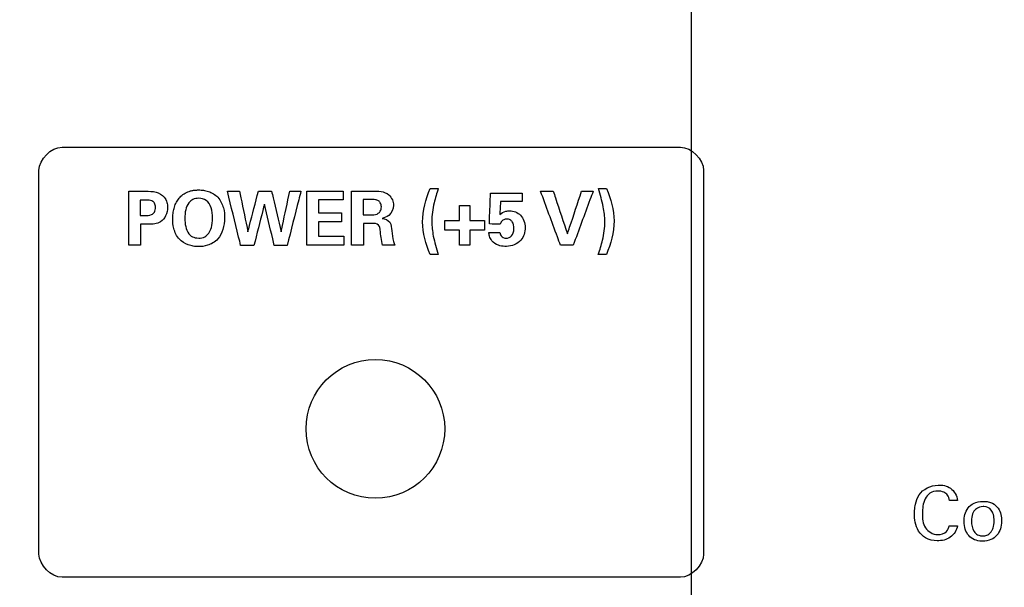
# Model space of a CAD drawing. Header units: inches. Extents: x 0 to 34, y 0 to 22.
# Tile 85 of 119: x 16.753 to 18.03, y 17.911 to 18.648. Entities that reach past the tile are written whole.
import ezdxf

# ---------------------------------------------------------------- set-up
doc = ezdxf.new("R2010")
doc.units = ezdxf.units.IN
doc.header["$LTSCALE"] = 1.87
doc.header["$MEASUREMENT"] = 0
doc.layers.get('0').update_dxf_attribs({"linetype": 'CONTINUOUS'})
doc.layers.add('DATUMCURVES', color=7, linetype='CONTINUOUS')
doc.layers.add('DIMENSIONS', color=7, linetype='CONTINUOUS')
doc.styles.get("Standard").update_dxf_attribs({"font": 'txt', "width": 0.8})
doc.dimstyles.new('DIMSTYLE_1', dxfattribs={"dimtxt": 0.125, "dimasz": 0.18, "dimexe": 0.18, "dimexo": 0.0625, "dimgap": 0.09, "dimtad": 0, "dimtih": 1, "dimtoh": 1, "dimdec": 3, "dimzin": 4, "dimdsep": 46, "dimtxsty": 'STANDARD', "dimblk": '_FILLED', "dimblk1": '_FILLED', "dimblk2": '_FILLED', "dimcen": 0.09, "dimadec": 0, "dimazin": 0, "dimtp": 0.001, "dimtm": 0.001, "dimtfac": 1, "dimtdec": 3, "dimtofl": 0, "dimtmove": 0, "dimatfit": 3, "dimldrblk": '_FILLED', "dimfxl": 1, "dimtolj": 1, "dimtzin": 4, "dimarcsym": 0})

# ---------------------------------------------------------------- blocks, each defined once
blk = doc.blocks.new('_FILLED')
at = {"color": 0, "linetype": 'BYBLOCK'}
blk.add_solid([(0, 0), (-1, 0.1736), (-1, -0.1736)], dxfattribs=at)
blk = doc.blocks.new('*D5')
at = {"layer": 'DIMENSIONS', "color": 2, "linetype": 'CONTINUOUS'}
for p, q in [((16.3262, 18.2109), (16.3262, 20.5414)), ((17.6245, 17.3609), (17.6245, 20.5414)), ((16.3262, 20.4164), (15.6819, 20.4164)), ((17.6245, 20.4164), (17.9845, 20.4164))]:
    blk.add_line(p, q, dxfattribs=at)
at = {"layer": 'DIMENSIONS', "color": 2, "linetype": 'CONTINUOUS', "xscale": 0.18, "yscale": 0.18, "zscale": 0.18}
blk.add_blockref('_FILLED', (16.3262, 20.4164), dxfattribs=at)
at = {"layer": 'DIMENSIONS', "color": 2, "linetype": 'CONTINUOUS', "xscale": 0.18, "yscale": 0.18, "zscale": 0.18, "rotation": 180}
blk.add_blockref('_FILLED', (17.6245, 20.4164), dxfattribs=at)
at = {"layer": 'DIMENSIONS', "color": 2, "linetype": 'CONTINUOUS', "width": 0.8}
for s, p in [('[', (14.9194, 20.3539)), (']', (15.5194, 20.3539)), ('1.298', (14.2944, 20.3539)), ('32.98', (15.0194, 20.3539))]:
    blk.add_text(s, height=0.125, dxfattribs=at).set_placement(p)
blk = doc.blocks.new('*D6')
at = {"layer": 'DIMENSIONS', "color": 2, "linetype": 'CONTINUOUS'}
for p, q in [((17.6245, 17.3609), (17.6245, 20.0935)), ((18.5112, 17.3609), (18.5112, 20.0935)), ((17.6245, 19.9685), (17.2645, 19.9685)), ((18.5112, 19.9685), (18.8456, 19.9685))]:
    blk.add_line(p, q, dxfattribs=at)
at = {"layer": 'DIMENSIONS', "color": 2, "linetype": 'CONTINUOUS', "xscale": 0.18, "yscale": 0.18, "zscale": 0.18}
blk.add_blockref('_FILLED', (17.6245, 19.9685), dxfattribs=at)
at = {"layer": 'DIMENSIONS', "color": 2, "linetype": 'CONTINUOUS', "xscale": 0.18, "yscale": 0.18, "zscale": 0.18, "rotation": 180}
blk.add_blockref('_FILLED', (18.5112, 19.9685), dxfattribs=at)
at = {"layer": 'DIMENSIONS', "color": 2, "linetype": 'CONTINUOUS', "width": 0.8}
for s, p in [('[', (19.4331, 19.906)), (']', (20.0331, 19.906)), ('.887', (18.9081, 19.906)), ('22.52', (19.5331, 19.906))]:
    blk.add_text(s, height=0.125, dxfattribs=at).set_placement(p)

msp = doc.modelspace()

# ---------------------------------------------------------------- linework, layer by layer
at = {"color": 7, "linetype": 'CONTINUOUS'}
msp.add_circle((17.2142, 18.1169), 0.09, dxfattribs=at)
msp.add_arc((16.0862, -7.9197), 26.75, 82.80027, 97.19973, dxfattribs=at)
at = {"layer": 'DATUMCURVES', "color": 40, "linetype": 'CONTINUOUS'}
for points in [[(16.7777, 18.4523, 0.8645), (16.7777, 18.4664, 0.8645), (16.7935, 18.4823, 0.8645), (16.8077, 18.4823, 0.8645)], [(17.6101, 18.4823, 0.8645), (17.6243, 18.4823, 0.8645), (17.6401, 18.4664, 0.8645), (17.6401, 18.4523, 0.8645)], [(17.1724, 18.4254, 0.8645), (17.1724, 18.4216, 0.8645), (17.1724, 18.4177, 0.8645), (17.1724, 18.4139, 0.8645)], [(17.2853, 18.4287, 0.8645), (17.2889, 18.4287, 0.8645), (17.2924, 18.4287, 0.8645), (17.2959, 18.4287, 0.8645)], [(17.5036, 18.4287, 0.8645), (17.5071, 18.4287, 0.8645), (17.5106, 18.4287, 0.8645), (17.5142, 18.4287, 0.8645)], [(16.9166, 18.4138, 0.8645), (16.914, 18.4138, 0.8645), (16.9115, 18.4138, 0.8645), (16.909, 18.4138, 0.8645)], [(17.2083, 18.4143, 0.8645), (17.205, 18.4143, 0.8645), (17.2016, 18.4143, 0.8645), (17.1982, 18.4143, 0.8645)], [(17.4048, 18.4228, 0.8645), (17.4048, 18.4192, 0.8645), (17.4048, 18.4155, 0.8645), (17.4048, 18.4118, 0.8645)], [(17.3236, 18.4069, 0.8645), (17.328, 18.4069, 0.8645), (17.3323, 18.4069, 0.8645), (17.3367, 18.4069, 0.8645)], [(16.909, 18.3936, 0.8645), (16.911, 18.3936, 0.8645), (16.913, 18.3936, 0.8645), (16.915, 18.3936, 0.8645)], [(16.967, 18.3897, 0.8645), (16.9671, 18.3829, 0.8645), (16.9681, 18.3755, 0.8645), (16.9723, 18.3701, 0.8645)], [(17.1703, 18.3972, 0.8645), (17.1703, 18.3934, 0.8645), (17.1703, 18.3895, 0.8645), (17.1703, 18.3857, 0.8645)], [(17.1982, 18.3947, 0.8645), (17.2023, 18.3947, 0.8645), (17.2063, 18.3947, 0.8645), (17.2104, 18.3947, 0.8645)], [(17.2104, 18.3947, 0.8645), (17.213, 18.3947, 0.8645), (17.216, 18.3949, 0.8645), (17.218, 18.3966, 0.8645)], [(17.3043, 18.3747, 0.8645), (17.3043, 18.3789, 0.8645), (17.3043, 18.3831, 0.8645), (17.3043, 18.3873, 0.8645)], [(17.356, 18.3873, 0.8645), (17.356, 18.3831, 0.8645), (17.356, 18.3789, 0.8645), (17.356, 18.3747, 0.8645)], [(16.9196, 18.3824, 0.8645), (16.9162, 18.3824, 0.8645), (16.9128, 18.3824, 0.8645), (16.9094, 18.3824, 0.8645)], [(17.2119, 18.3835, 0.8645), (17.2075, 18.3835, 0.8645), (17.2031, 18.3835, 0.8645), (17.1987, 18.3835, 0.8645)], [(17.2195, 18.3795, 0.8645), (17.2186, 18.3822, 0.8645), (17.2148, 18.3835, 0.8645), (17.2119, 18.3835, 0.8645)], [(17.3762, 18.3823, 0.8645), (17.3715, 18.3824, 0.8645), (17.3668, 18.3826, 0.8645), (17.3621, 18.3827, 0.8645)], [(17.1734, 18.3668, 0.8645), (17.1734, 18.3629, 0.8645), (17.1734, 18.359, 0.8645), (17.1734, 18.3551, 0.8645)], [(17.3367, 18.3551, 0.8645), (17.3323, 18.3551, 0.8645), (17.328, 18.3551, 0.8645), (17.3236, 18.3551, 0.8645)], [(17.2958, 18.3431, 0.8645), (17.2923, 18.3431, 0.8645), (17.2888, 18.3431, 0.8645), (17.2852, 18.3431, 0.8645)], [(17.5141, 18.3431, 0.8645), (17.5105, 18.3431, 0.8645), (17.507, 18.3431, 0.8645), (17.5035, 18.3431, 0.8645)], [(17.9696, 18.0241, 0.8645), (17.9661, 18.0241, 0.8645), (17.9627, 18.0241, 0.8645), (17.9592, 18.0241, 0.8645)], [(17.9587, 17.9913, 0.8645), (17.9623, 17.9913, 0.8645), (17.9658, 17.9913, 0.8645), (17.9694, 17.9913, 0.8645)], [(16.8077, 17.9245, 0.8645), (16.7935, 17.9245, 0.8645), (16.7777, 17.9404, 0.8645), (16.7777, 17.9545, 0.8645)], [(17.6401, 17.9545, 0.8645), (17.6401, 17.9404, 0.8645), (17.6243, 17.9245, 0.8645), (17.6101, 17.9245, 0.8645)]]:
    msp.add_open_spline(points, degree=3, dxfattribs=at)
for points, knots in [([(16.8077, 18.4823, 0.8645), (16.8495, 18.4823, 0.8645), (17.117, 18.4823, 0.8645), (17.3844, 18.4823, 0.8645), (17.6101, 18.4823, 0.8645)], [0, 0, 0, 0, 0.15625, 1, 1, 1, 1]), ([(16.7777, 17.9545, 0.8645), (16.7777, 17.9804, 0.8645), (16.7777, 18.1464, 0.8645), (16.7777, 18.3123, 0.8645), (16.7777, 18.4523, 0.8645)], [0, 0, 0, 0, 0.15625, 1, 1, 1, 1]), ([(17.6401, 18.4523, 0.8645), (17.6401, 18.4264, 0.8645), (17.6401, 18.2604, 0.8645), (17.6401, 18.0945, 0.8645), (17.6401, 17.9545, 0.8645)], [0, 0, 0, 0, 0.15625, 1, 1, 1, 1]), ([(16.8941, 18.4252, 0.8645), (16.8952, 18.4252, 0.8645), (16.9025, 18.4252, 0.8645), (16.9097, 18.4252, 0.8645), (16.9158, 18.4252, 0.8645)], [0, 0, 0, 0, 0.15625, 1, 1, 1, 1]), ([(16.8941, 18.3551, 0.8645), (16.8941, 18.3587, 0.8645), (16.8941, 18.3821, 0.8645), (16.8941, 18.4055, 0.8645), (16.8941, 18.4252, 0.8645)], [0, 0, 0, 0, 0.15625, 1, 1, 1, 1]), ([(16.9158, 18.4252, 0.8645), (16.9204, 18.4252, 0.8645), (16.9293, 18.4252, 0.8645), (16.9399, 18.4194, 0.8645), (16.944, 18.4112, 0.8645), (16.9448, 18.4027, 0.8645), (16.9431, 18.3934, 0.8645), (16.9347, 18.383, 0.8645), (16.925, 18.3824, 0.8645), (16.9196, 18.3824, 0.8645)], [0, 0, 0, 0, 0.177803, 0.337096, 0.436412, 0.517024, 0.662065, 0.790939, 1, 1, 1, 1]), ([(16.9837, 18.3533, 0.8645), (16.9816, 18.3534, 0.8645), (16.9777, 18.3538, 0.8645), (16.969, 18.356, 0.8645), (16.9581, 18.3627, 0.8645), (16.9517, 18.3772, 0.8645), (16.9511, 18.3888, 0.8645), (16.9515, 18.3961, 0.8645), (16.9528, 18.4031, 0.8645), (16.9551, 18.4095, 0.8645), (16.9585, 18.4152, 0.8645), (16.963, 18.42, 0.8645), (16.9679, 18.4232, 0.8645), (16.9724, 18.425, 0.8645), (16.9756, 18.4259, 0.8645), (16.9783, 18.4264, 0.8645), (16.9804, 18.4266, 0.8645), (16.9823, 18.4268, 0.8645), (16.9836, 18.4268, 0.8645), (16.9845, 18.4268, 0.8645), (16.9846, 18.4268, 0.8645), (16.985, 18.4268, 0.8645)], [0, 0, 0, 0, 0.037696, 0.081675, 0.169633, 0.275843, 0.382053, 0.459297, 0.53654, 0.613783, 0.691027, 0.76827, 0.845513, 0.884135, 0.922757, 0.942067, 0.961378, 0.980689, 0.990345, 0.995172, 1, 1, 1, 1]), ([(16.985, 18.4268, 0.8645), (16.9856, 18.4268, 0.8645), (16.9881, 18.4268, 0.8645), (16.992, 18.4264, 0.8645), (16.9998, 18.4248, 0.8645), (17.0112, 18.4181, 0.8645), (17.018, 18.4029, 0.8645), (17.0191, 18.3886, 0.8645), (17.0171, 18.3754, 0.8645), (17.0096, 18.3607, 0.8645), (16.9961, 18.354, 0.8645), (16.9876, 18.3533, 0.8645), (16.9841, 18.3533, 0.8645), (16.9837, 18.3533, 0.8645)], [0, 0, 0, 0, 0.020701, 0.041403, 0.082805, 0.165611, 0.256133, 0.346655, 0.480689, 0.614722, 0.797047, 0.979372, 1, 1, 1, 1]), ([(17.0394, 18.3549, 0.8645), (17.0386, 18.3585, 0.8645), (17.0329, 18.3819, 0.8645), (17.0271, 18.4053, 0.8645), (17.0223, 18.4251, 0.8645)], [0, 0, 0, 0, 0.15625, 1, 1, 1, 1]), ([(17.0223, 18.4251, 0.8645), (17.0231, 18.4251, 0.8645), (17.0283, 18.4251, 0.8645), (17.0335, 18.4251, 0.8645), (17.0379, 18.4251, 0.8645)], [0, 0, 0, 0, 0.15625, 1, 1, 1, 1]), ([(17.0379, 18.4251, 0.8645), (17.0385, 18.4223, 0.8645), (17.0421, 18.4048, 0.8645), (17.0457, 18.3873, 0.8645), (17.0488, 18.3725, 0.8645)], [0, 0, 0, 0, 0.15625, 1, 1, 1, 1]), ([(17.0488, 18.3725, 0.8645), (17.0495, 18.3752, 0.8645), (17.0541, 18.3928, 0.8645), (17.0586, 18.4103, 0.8645), (17.0625, 18.4251, 0.8645)], [0, 0, 0, 0, 0.15625, 1, 1, 1, 1]), ([(17.0625, 18.4251, 0.8645), (17.0634, 18.4251, 0.8645), (17.069, 18.4251, 0.8645), (17.0747, 18.4251, 0.8645), (17.0795, 18.4251, 0.8645)], [0, 0, 0, 0, 0.15625, 1, 1, 1, 1]), ([(17.0795, 18.4251, 0.8645), (17.0802, 18.4223, 0.8645), (17.0843, 18.4048, 0.8645), (17.0884, 18.3873, 0.8645), (17.0919, 18.3725, 0.8645)], [0, 0, 0, 0, 0.15625, 1, 1, 1, 1]), ([(17.0919, 18.3725, 0.8645), (17.0924, 18.3752, 0.8645), (17.0962, 18.3928, 0.8645), (17.1, 18.4103, 0.8645), (17.1032, 18.4251, 0.8645)], [0, 0, 0, 0, 0.15625, 1, 1, 1, 1]), ([(17.1176, 18.4251, 0.8645), (17.1167, 18.4214, 0.8645), (17.1107, 18.398, 0.8645), (17.1047, 18.3746, 0.8645), (17.0997, 18.3549, 0.8645)], [0, 0, 0, 0, 0.15625, 1, 1, 1, 1]), ([(17.1032, 18.4251, 0.8645), (17.104, 18.4251, 0.8645), (17.1088, 18.4251, 0.8645), (17.1136, 18.4251, 0.8645), (17.1176, 18.4251, 0.8645)], [0, 0, 0, 0, 0.15625, 1, 1, 1, 1]), ([(17.1253, 18.4254, 0.8645), (17.1277, 18.4254, 0.8645), (17.1434, 18.4254, 0.8645), (17.1591, 18.4254, 0.8645), (17.1724, 18.4254, 0.8645)], [0, 0, 0, 0, 0.15625, 1, 1, 1, 1]), ([(17.1253, 18.3551, 0.8645), (17.1253, 18.3587, 0.8645), (17.1253, 18.3822, 0.8645), (17.1253, 18.4056, 0.8645), (17.1253, 18.4254, 0.8645)], [0, 0, 0, 0, 0.15625, 1, 1, 1, 1]), ([(17.1833, 18.4254, 0.8645), (17.1847, 18.4254, 0.8645), (17.1937, 18.4254, 0.8645), (17.2027, 18.4254, 0.8645), (17.2103, 18.4254, 0.8645)], [0, 0, 0, 0, 0.15625, 1, 1, 1, 1]), ([(17.1833, 18.3551, 0.8645), (17.1833, 18.3587, 0.8645), (17.1833, 18.3822, 0.8645), (17.1833, 18.4056, 0.8645), (17.1833, 18.4254, 0.8645)], [0, 0, 0, 0, 0.15625, 1, 1, 1, 1]), ([(17.2103, 18.4254, 0.8645), (17.2141, 18.4254, 0.8645), (17.2215, 18.4256, 0.8645), (17.2315, 18.4219, 0.8645), (17.2366, 18.4146, 0.8645), (17.2387, 18.4047, 0.8645), (17.2339, 18.3936, 0.8645), (17.226, 18.3908, 0.8645), (17.223, 18.3899, 0.8645)], [0, 0, 0, 0, 0.186746, 0.361359, 0.491598, 0.608711, 0.84484, 1, 1, 1, 1]), ([(17.2852, 18.3431, 0.8645), (17.2797, 18.3565, 0.8645), (17.271, 18.3857, 0.8645), (17.2799, 18.4149, 0.8645), (17.2853, 18.4287, 0.8645)], [0, 0, 0, 0, 0.493444, 1, 1, 1, 1]), ([(17.2959, 18.4287, 0.8645), (17.2939, 18.4226, 0.8645), (17.2895, 18.4086, 0.8645), (17.2864, 18.3877, 0.8645), (17.2892, 18.365, 0.8645), (17.2935, 18.3511, 0.8645), (17.2958, 18.3431, 0.8645)], [0, 0, 0, 0, 0.221135, 0.501314, 0.716943, 1, 1, 1, 1]), ([(17.4545, 18.3551, 0.8645), (17.4531, 18.3587, 0.8645), (17.4445, 18.3821, 0.8645), (17.4359, 18.4054, 0.8645), (17.4286, 18.4251, 0.8645)], [0, 0, 0, 0, 0.15625, 1, 1, 1, 1]), ([(17.4286, 18.4251, 0.8645), (17.4295, 18.4251, 0.8645), (17.435, 18.4251, 0.8645), (17.4404, 18.4251, 0.8645), (17.4451, 18.4251, 0.8645)], [0, 0, 0, 0, 0.15625, 1, 1, 1, 1]), ([(17.4451, 18.4251, 0.8645), (17.446, 18.4222, 0.8645), (17.4521, 18.4038, 0.8645), (17.4583, 18.3855, 0.8645), (17.4634, 18.37, 0.8645)], [0, 0, 0, 0, 0.15625, 1, 1, 1, 1]), ([(17.4634, 18.37, 0.8645), (17.4644, 18.3728, 0.8645), (17.4706, 18.3912, 0.8645), (17.4767, 18.4096, 0.8645), (17.4819, 18.4251, 0.8645)], [0, 0, 0, 0, 0.15625, 1, 1, 1, 1]), ([(17.4968, 18.4251, 0.8645), (17.4954, 18.4214, 0.8645), (17.4868, 18.3981, 0.8645), (17.4782, 18.3748, 0.8645), (17.4709, 18.3551, 0.8645)], [0, 0, 0, 0, 0.15625, 1, 1, 1, 1]), ([(17.4819, 18.4251, 0.8645), (17.4827, 18.4251, 0.8645), (17.4876, 18.4251, 0.8645), (17.4926, 18.4251, 0.8645), (17.4968, 18.4251, 0.8645)], [0, 0, 0, 0, 0.15625, 1, 1, 1, 1]), ([(17.5035, 18.3431, 0.8645), (17.5055, 18.3493, 0.8645), (17.5099, 18.3632, 0.8645), (17.513, 18.3841, 0.8645), (17.5102, 18.4069, 0.8645), (17.5059, 18.4208, 0.8645), (17.5036, 18.4287, 0.8645)], [0, 0, 0, 0, 0.221141, 0.50131, 0.717334, 1, 1, 1, 1]), ([(17.5142, 18.4287, 0.8645), (17.5197, 18.4154, 0.8645), (17.5284, 18.3861, 0.8645), (17.5195, 18.357, 0.8645), (17.5141, 18.3431, 0.8645)], [0, 0, 0, 0, 0.492318, 1, 1, 1, 1]), ([(16.909, 18.4138, 0.8645), (16.909, 18.4128, 0.8645), (16.909, 18.406, 0.8645), (16.909, 18.3993, 0.8645), (16.909, 18.3936, 0.8645)], [0, 0, 0, 0, 0.15625, 1, 1, 1, 1]), ([(16.915, 18.3936, 0.8645), (16.918, 18.3936, 0.8645), (16.9228, 18.3936, 0.8645), (16.9283, 18.3982, 0.8645), (16.9292, 18.404, 0.8645), (16.9284, 18.4097, 0.8645), (16.9235, 18.4138, 0.8645), (16.9192, 18.4138, 0.8645), (16.9166, 18.4138, 0.8645)], [0, 0, 0, 0, 0.234266, 0.361666, 0.529454, 0.678975, 0.792497, 1, 1, 1, 1]), ([(17.0029, 18.3911, 0.8645), (17.0029, 18.3945, 0.8645), (17.002, 18.4046, 0.8645), (16.9953, 18.4142, 0.8645), (16.9858, 18.4168, 0.8645), (16.9771, 18.4149, 0.8645), (16.9687, 18.4078, 0.8645), (16.967, 18.3978, 0.8645), (16.967, 18.3897, 0.8645)], [0, 0, 0, 0, 0.147764, 0.296952, 0.446139, 0.562756, 0.679373, 1, 1, 1, 1]), ([(17.1724, 18.4139, 0.8645), (17.1707, 18.4139, 0.8645), (17.16, 18.4139, 0.8645), (17.1494, 18.4139, 0.8645), (17.1404, 18.4139, 0.8645)], [0, 0, 0, 0, 0.15625, 1, 1, 1, 1]), ([(17.1404, 18.4139, 0.8645), (17.1404, 18.413, 0.8645), (17.1404, 18.4075, 0.8645), (17.1404, 18.4019, 0.8645), (17.1404, 18.3972, 0.8645)], [0, 0, 0, 0, 0.15625, 1, 1, 1, 1]), ([(17.1982, 18.4143, 0.8645), (17.1982, 18.4133, 0.8645), (17.1982, 18.4067, 0.8645), (17.1982, 18.4002, 0.8645), (17.1982, 18.3947, 0.8645)], [0, 0, 0, 0, 0.15625, 1, 1, 1, 1]), ([(17.218, 18.3966, 0.8645), (17.219, 18.3973, 0.8645), (17.2212, 18.3996, 0.8645), (17.2224, 18.4047, 0.8645), (17.2213, 18.4097, 0.8645), (17.2182, 18.4131, 0.8645), (17.2137, 18.4145, 0.8645), (17.2103, 18.4143, 0.8645), (17.2083, 18.4143, 0.8645)], [0, 0, 0, 0, 0.121025, 0.326935, 0.522232, 0.642658, 0.793683, 1, 1, 1, 1]), ([(17.3621, 18.3827, 0.8645), (17.3622, 18.3848, 0.8645), (17.3627, 18.3982, 0.8645), (17.3632, 18.4116, 0.8645), (17.3637, 18.4228, 0.8645)], [0, 0, 0, 0, 0.15625, 1, 1, 1, 1]), ([(17.3637, 18.4228, 0.8645), (17.3658, 18.4228, 0.8645), (17.3795, 18.4228, 0.8645), (17.3932, 18.4228, 0.8645), (17.4048, 18.4228, 0.8645)], [0, 0, 0, 0, 0.15625, 1, 1, 1, 1]), ([(17.3765, 18.4118, 0.8645), (17.3765, 18.4109, 0.8645), (17.3762, 18.4053, 0.8645), (17.3759, 18.3997, 0.8645), (17.3756, 18.3949, 0.8645)], [0, 0, 0, 0, 0.15625, 1, 1, 1, 1]), ([(17.4048, 18.4118, 0.8645), (17.4033, 18.4118, 0.8645), (17.3939, 18.4118, 0.8645), (17.3845, 18.4118, 0.8645), (17.3765, 18.4118, 0.8645)], [0, 0, 0, 0, 0.15625, 1, 1, 1, 1]), ([(17.0703, 18.4086, 0.8645), (17.0696, 18.4058, 0.8645), (17.065, 18.3879, 0.8645), (17.0604, 18.37, 0.8645), (17.0566, 18.3549, 0.8645)], [0, 0, 0, 0, 0.15625, 1, 1, 1, 1]), ([(17.083, 18.3549, 0.8645), (17.0823, 18.3577, 0.8645), (17.0781, 18.3756, 0.8645), (17.0739, 18.3935, 0.8645), (17.0703, 18.4086, 0.8645)], [0, 0, 0, 0, 0.15625, 1, 1, 1, 1]), ([(17.3236, 18.3873, 0.8645), (17.3236, 18.3883, 0.8645), (17.3236, 18.3948, 0.8645), (17.3236, 18.4014, 0.8645), (17.3236, 18.4069, 0.8645)], [0, 0, 0, 0, 0.15625, 1, 1, 1, 1]), ([(17.3367, 18.4069, 0.8645), (17.3367, 18.4059, 0.8645), (17.3367, 18.3993, 0.8645), (17.3367, 18.3928, 0.8645), (17.3367, 18.3873, 0.8645)], [0, 0, 0, 0, 0.15625, 1, 1, 1, 1]), ([(17.3756, 18.3949, 0.8645), (17.3779, 18.3969, 0.8645), (17.3821, 18.3995, 0.8645), (17.3868, 18.3998, 0.8645), (17.3885, 18.3998, 0.8645)], [0, 0, 0, 0, 0.650184, 1, 1, 1, 1]), ([(17.3885, 18.3998, 0.8645), (17.3935, 18.3998, 0.8645), (17.405, 18.3954, 0.8645), (17.4103, 18.378, 0.8645), (17.4047, 18.3589, 0.8645), (17.3904, 18.3536, 0.8645), (17.3829, 18.3536, 0.8645), (17.3822, 18.3536, 0.8645)], [0, 0, 0, 0, 0.210931, 0.44632, 0.689759, 0.970821, 1, 1, 1, 1]), ([(16.9723, 18.3701, 0.8645), (16.9733, 18.3686, 0.8645), (16.976, 18.3658, 0.8645), (16.9845, 18.3638, 0.8645), (16.9934, 18.3655, 0.8645), (16.9992, 18.3713, 0.8645), (17.0029, 18.3799, 0.8645), (17.0029, 18.3911, 0.8645)], [0, 0, 0, 0, 0.193568, 0.387136, 0.556661, 0.726186, 1, 1, 1, 1]), ([(17.1404, 18.3972, 0.8645), (17.1419, 18.3972, 0.8645), (17.1519, 18.3972, 0.8645), (17.1619, 18.3972, 0.8645), (17.1703, 18.3972, 0.8645)], [0, 0, 0, 0, 0.15625, 1, 1, 1, 1]), ([(17.223, 18.3899, 0.8645), (17.2267, 18.3896, 0.8645), (17.2349, 18.386, 0.8645), (17.2351, 18.3775, 0.8645), (17.2356, 18.3738, 0.8645)], [0, 0, 0, 0, 0.489928, 1, 1, 1, 1]), ([(17.3043, 18.3873, 0.8645), (17.3053, 18.3873, 0.8645), (17.3117, 18.3873, 0.8645), (17.3182, 18.3873, 0.8645), (17.3236, 18.3873, 0.8645)], [0, 0, 0, 0, 0.15625, 1, 1, 1, 1]), ([(17.3367, 18.3873, 0.8645), (17.3377, 18.3873, 0.8645), (17.3441, 18.3873, 0.8645), (17.3506, 18.3873, 0.8645), (17.356, 18.3873, 0.8645)], [0, 0, 0, 0, 0.15625, 1, 1, 1, 1]), ([(17.3939, 18.376, 0.8645), (17.3939, 18.3763, 0.8645), (17.394, 18.3797, 0.8645), (17.3933, 18.3844, 0.8645), (17.3891, 18.3886, 0.8645), (17.3849, 18.3894, 0.8645), (17.381, 18.3887, 0.8645), (17.3778, 18.3862, 0.8645), (17.3767, 18.3837, 0.8645), (17.3762, 18.3823, 0.8645)], [0, 0, 0, 0, 0.029897, 0.32586, 0.456122, 0.600389, 0.739382, 0.84841, 1, 1, 1, 1]), ([(16.9094, 18.3824, 0.8645), (16.9094, 18.381, 0.8645), (16.9094, 18.3719, 0.8645), (16.9094, 18.3628, 0.8645), (16.9094, 18.3551, 0.8645)], [0, 0, 0, 0, 0.15625, 1, 1, 1, 1]), ([(17.1703, 18.3857, 0.8645), (17.1687, 18.3857, 0.8645), (17.1588, 18.3857, 0.8645), (17.1488, 18.3857, 0.8645), (17.1404, 18.3857, 0.8645)], [0, 0, 0, 0, 0.15625, 1, 1, 1, 1]), ([(17.1404, 18.3857, 0.8645), (17.1404, 18.3847, 0.8645), (17.1404, 18.3784, 0.8645), (17.1404, 18.3721, 0.8645), (17.1404, 18.3668, 0.8645)], [0, 0, 0, 0, 0.15625, 1, 1, 1, 1]), ([(17.1987, 18.3835, 0.8645), (17.1987, 18.382, 0.8645), (17.1987, 18.3725, 0.8645), (17.1987, 18.3631, 0.8645), (17.1987, 18.3551, 0.8645)], [0, 0, 0, 0, 0.15625, 1, 1, 1, 1]), ([(17.2233, 18.3551, 0.8645), (17.2221, 18.3617, 0.8645), (17.2211, 18.3698, 0.8645), (17.22, 18.3781, 0.8645), (17.2195, 18.3795, 0.8645)], [0, 0, 0, 0, 0.817556, 1, 1, 1, 1]), ([(17.2356, 18.3738, 0.8645), (17.2362, 18.3692, 0.8645), (17.2367, 18.3628, 0.8645), (17.2389, 18.3566, 0.8645), (17.2399, 18.3551, 0.8645)], [0, 0, 0, 0, 0.715286, 1, 1, 1, 1]), ([(17.3236, 18.3747, 0.8645), (17.3226, 18.3747, 0.8645), (17.3162, 18.3747, 0.8645), (17.3097, 18.3747, 0.8645), (17.3043, 18.3747, 0.8645)], [0, 0, 0, 0, 0.15625, 1, 1, 1, 1]), ([(17.3236, 18.3551, 0.8645), (17.3236, 18.3561, 0.8645), (17.3236, 18.3627, 0.8645), (17.3236, 18.3692, 0.8645), (17.3236, 18.3747, 0.8645)], [0, 0, 0, 0, 0.15625, 1, 1, 1, 1]), ([(17.356, 18.3747, 0.8645), (17.355, 18.3747, 0.8645), (17.3485, 18.3747, 0.8645), (17.3421, 18.3747, 0.8645), (17.3367, 18.3747, 0.8645)], [0, 0, 0, 0, 0.15625, 1, 1, 1, 1]), ([(17.3367, 18.3747, 0.8645), (17.3367, 18.3737, 0.8645), (17.3367, 18.3672, 0.8645), (17.3367, 18.3606, 0.8645), (17.3367, 18.3551, 0.8645)], [0, 0, 0, 0, 0.15625, 1, 1, 1, 1]), ([(17.3759, 18.3718, 0.8645), (17.3758, 18.3703, 0.8645), (17.3773, 18.3662, 0.8645), (17.384, 18.363, 0.8645), (17.3924, 18.3669, 0.8645), (17.3938, 18.3728, 0.8645), (17.3939, 18.376, 0.8645)], [0, 0, 0, 0, 0.159429, 0.413216, 0.677121, 1, 1, 1, 1]), ([(17.1404, 18.3668, 0.8645), (17.1421, 18.3668, 0.8645), (17.1531, 18.3668, 0.8645), (17.1641, 18.3668, 0.8645), (17.1734, 18.3668, 0.8645)], [0, 0, 0, 0, 0.15625, 1, 1, 1, 1]), ([(17.3615, 18.3718, 0.8645), (17.3623, 18.3718, 0.8645), (17.3671, 18.3718, 0.8645), (17.3719, 18.3718, 0.8645), (17.3759, 18.3718, 0.8645)], [0, 0, 0, 0, 0.15625, 1, 1, 1, 1]), ([(17.3822, 18.3536, 0.8645), (17.3793, 18.3537, 0.8645), (17.3732, 18.3549, 0.8645), (17.3655, 18.3596, 0.8645), (17.362, 18.3663, 0.8645), (17.3616, 18.3702, 0.8645), (17.3615, 18.3718, 0.8645)], [0, 0, 0, 0, 0.27717, 0.617668, 0.839984, 1, 1, 1, 1]), ([(16.9094, 18.3551, 0.8645), (16.9086, 18.3551, 0.8645), (16.9035, 18.3551, 0.8645), (16.8984, 18.3551, 0.8645), (16.8941, 18.3551, 0.8645)], [0, 0, 0, 0, 0.15625, 1, 1, 1, 1]), ([(17.0566, 18.3549, 0.8645), (17.0557, 18.3549, 0.8645), (17.05, 18.3549, 0.8645), (17.0443, 18.3549, 0.8645), (17.0394, 18.3549, 0.8645)], [0, 0, 0, 0, 0.15625, 1, 1, 1, 1]), ([(17.0997, 18.3549, 0.8645), (17.0988, 18.3549, 0.8645), (17.0933, 18.3549, 0.8645), (17.0877, 18.3549, 0.8645), (17.083, 18.3549, 0.8645)], [0, 0, 0, 0, 0.15625, 1, 1, 1, 1]), ([(17.1734, 18.3551, 0.8645), (17.1709, 18.3551, 0.8645), (17.1549, 18.3551, 0.8645), (17.1388, 18.3551, 0.8645), (17.1253, 18.3551, 0.8645)], [0, 0, 0, 0, 0.15625, 1, 1, 1, 1]), ([(17.1987, 18.3551, 0.8645), (17.1979, 18.3551, 0.8645), (17.1928, 18.3551, 0.8645), (17.1877, 18.3551, 0.8645), (17.1833, 18.3551, 0.8645)], [0, 0, 0, 0, 0.15625, 1, 1, 1, 1]), ([(17.2399, 18.3551, 0.8645), (17.2391, 18.3551, 0.8645), (17.2335, 18.3551, 0.8645), (17.228, 18.3551, 0.8645), (17.2233, 18.3551, 0.8645)], [0, 0, 0, 0, 0.15625, 1, 1, 1, 1]), ([(17.4709, 18.3551, 0.8645), (17.4701, 18.3551, 0.8645), (17.4646, 18.3551, 0.8645), (17.4591, 18.3551, 0.8645), (17.4545, 18.3551, 0.8645)], [0, 0, 0, 0, 0.15625, 1, 1, 1, 1]), ([(17.9143, 18.0152, 0.8645), (17.9145, 18.0165, 0.8645), (17.9155, 18.0221, 0.8645), (17.9203, 18.0367, 0.8645), (17.9405, 18.0463, 0.8645), (17.9622, 18.0419, 0.8645), (17.9691, 18.0302, 0.8645), (17.9696, 18.0241, 0.8645)], [0, 0, 0, 0, 0.050504, 0.212112, 0.562402, 0.769179, 1, 1, 1, 1]), ([(17.9592, 18.0241, 0.8645), (17.9588, 18.0266, 0.8645), (17.9575, 18.031, 0.8645), (17.9515, 18.0356, 0.8645), (17.9432, 18.0368, 0.8645), (17.9335, 18.0346, 0.8645), (17.927, 18.0263, 0.8645), (17.9245, 18.0169, 0.8645), (17.924, 18.0074, 0.8645), (17.9241, 18.0007, 0.8645), (17.9247, 17.9975, 0.8645)], [0, 0, 0, 0, 0.106264, 0.188098, 0.304115, 0.455535, 0.589554, 0.72947, 0.864152, 1, 1, 1, 1]), ([(18.0011, 17.9712, 0.8645), (17.9977, 17.9714, 0.8645), (17.9907, 17.9728, 0.8645), (17.9812, 17.98, 0.8645), (17.9765, 17.9949, 0.8645), (17.9802, 18.0126, 0.8645), (17.9904, 18.0211, 0.8645), (17.998, 18.023, 0.8645), (18.0029, 18.0229, 0.8645)], [0, 0, 0, 0, 0.123708, 0.261161, 0.536068, 0.768034, 0.884017, 1, 1, 1, 1]), ([(18.0037, 18.0162, 0.8645), (18.0034, 18.0162, 0.8645), (18.0001, 18.0162, 0.8645), (17.9943, 18.0148, 0.8645), (17.9889, 18.0074, 0.8645), (17.9869, 17.9965, 0.8645), (17.9893, 17.985, 0.8645), (17.9945, 17.9799, 0.8645), (17.9982, 17.9785, 0.8645), (18.0004, 17.9781, 0.8645), (18.0019, 17.978, 0.8645), (18.0024, 17.978, 0.8645)], [0, 0, 0, 0, 0.022796, 0.317896, 0.465446, 0.612995, 0.806498, 0.903249, 0.951624, 0.975812, 1, 1, 1, 1]), ([(18.0029, 18.0229, 0.8645), (18.0051, 18.0229, 0.8645), (18.0099, 18.0225, 0.8645), (18.0168, 18.0199, 0.8645), (18.0229, 18.0143, 0.8645), (18.0263, 18.0058, 0.8645), (18.0272, 17.996, 0.8645), (18.0259, 17.987, 0.8645), (18.0212, 17.9785, 0.8645), (18.0137, 17.9727, 0.8645), (18.0056, 17.9711, 0.8645), (18.0014, 17.9712, 0.8645), (18.0011, 17.9712, 0.8645)], [0, 0, 0, 0, 0.051339, 0.102679, 0.205357, 0.308036, 0.410714, 0.554545, 0.698376, 0.842208, 0.986039, 1, 1, 1, 1]), ([(18.0024, 17.978, 0.8645), (18.0029, 17.978, 0.8645), (18.0028, 17.978, 0.8645), (18.004, 17.9781, 0.8645), (18.0053, 17.9783, 0.8645), (18.0076, 17.979, 0.8645), (18.0101, 17.9803, 0.8645), (18.0124, 17.9822, 0.8645), (18.0144, 17.9848, 0.8645), (18.0164, 17.9894, 0.8645), (18.0176, 17.997, 0.8645), (18.0165, 18.0062, 0.8645), (18.0126, 18.0135, 0.8645), (18.0078, 18.0161, 0.8645), (18.0037, 18.0162, 0.8645)], [0, 0, 0, 0, 0.017305, 0.034609, 0.069218, 0.138437, 0.207655, 0.276874, 0.346092, 0.415311, 0.553747, 0.668326, 0.782904, 1, 1, 1, 1]), ([(17.9694, 17.9913, 0.8645), (17.9688, 17.9855, 0.8645), (17.9614, 17.9741, 0.8645), (17.9439, 17.9707, 0.8645), (17.9283, 17.9736, 0.8645), (17.9184, 17.9839, 0.8645), (17.9144, 17.9955, 0.8645), (17.9134, 18.0061, 0.8645), (17.9139, 18.0125, 0.8645), (17.9143, 18.0152, 0.8645)], [0, 0, 0, 0, 0.184361, 0.370622, 0.533179, 0.666667, 0.796243, 0.91542, 1, 1, 1, 1]), ([(17.9247, 17.9975, 0.8645), (17.9252, 17.9943, 0.8645), (17.9281, 17.9854, 0.8645), (17.9416, 17.9776, 0.8645), (17.9555, 17.9819, 0.8645), (17.9582, 17.9887, 0.8645), (17.9587, 17.9913, 0.8645)], [0, 0, 0, 0, 0.199082, 0.578024, 0.830513, 1, 1, 1, 1]), ([(17.6101, 17.9245, 0.8645), (17.5683, 17.9245, 0.8645), (17.3009, 17.9245, 0.8645), (17.0334, 17.9245, 0.8645), (16.8077, 17.9245, 0.8645)], [0, 0, 0, 0, 0.15625, 1, 1, 1, 1])]:
    msp.add_open_spline(points, degree=3, knots=knots, dxfattribs=at)

# ---------------------------------------------------------------- dimensions: what is measured, and where the dimension line sits
at = {"layer": 'DIMENSIONS', "color": 2, "linetype": 'CONTINUOUS'}
for base, p1, p2, picture, middle in [((16.3262, 20.4164), (17.6245, 17.3609), (16.3262, 18.2109), '*D5', (14.9569, 20.4164)), ((17.6245, 19.9685), (18.5112, 17.3609), (17.6245, 17.3609), '*D6', (19.5206, 19.9685))]:
    dim = msp.add_linear_dim(base=base, p1=p1, p2=p2, angle=180, dimstyle='DIMSTYLE_1', dxfattribs=at)
    dim.commit()
    dim.dimension.update_dxf_attribs({"geometry": picture, "text_midpoint": middle, "dimtype": 160})

doc.saveas('drawing.dxf')
